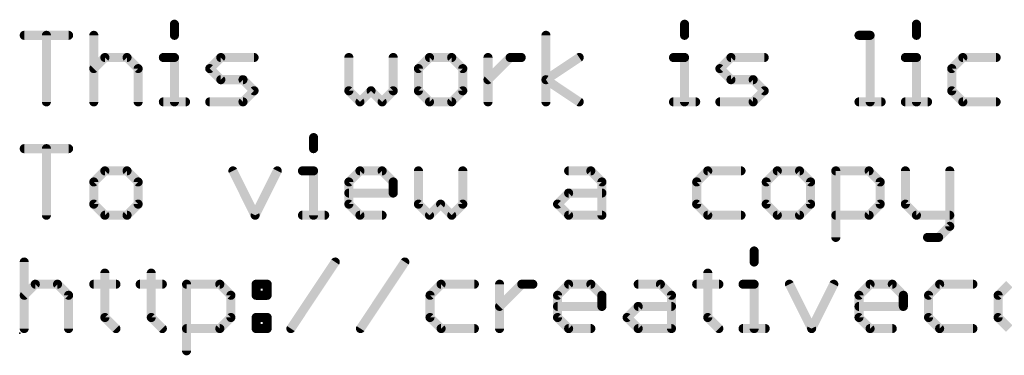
# Model space of a CAD drawing. Extents: x -13 to 79, y -40 to 78.
# Tile 3 of 96: x -12.83 to 3.72, y -20.18 to -14.54. Entities that reach past the tile are written whole.
import ezdxf

# ---------------------------------------------------------------- set-up
doc = ezdxf.new("R2010")
doc.units = 0
doc.layers.add('1', color=22, linetype='CONTINUOUS')
doc.layers.add('23', color=7, linetype='CONTINUOUS')

msp = doc.modelspace()

# ---------------------------------------------------------------- linework, layer by layer
at = {"layer": '1', "const_width": 0.1524}
for points in [[(-10.2256, -14.6208), (-10.2256, -14.8072)], [(-1.65, -14.6208), (-1.65, -14.8072)], [(2.248, -14.6208), (2.248, -14.8072)], [(-12.7508, -14.8072), (-12.0051, -14.8072)], [(-12.378, -15.9258), (-12.378, -14.8072)], [(-11.5814, -14.8072), (-11.5814, -15.9258)], [(-3.9803, -15.9258), (-3.9803, -14.8072)], [(1.282, -14.8072), (1.4684, -14.8072)], [(1.4684, -14.8072), (1.4684, -15.9258)], [(-11.5814, -15.3665), (-11.395, -15.1801)], [(-11.395, -15.1801), (-11.0221, -15.1801)], [(-11.0221, -15.1801), (-10.8357, -15.3665)], [(-10.412, -15.1801), (-10.2256, -15.1801)], [(-10.2256, -15.1801), (-10.2256, -15.9258)], [(-9.6324, -15.3665), (-9.446, -15.1801)], [(-9.446, -15.1801), (-8.8867, -15.1801)], [(-7.2936, -15.1801), (-7.2936, -15.7394)], [(-6.5479, -15.7394), (-6.5479, -15.1801)], [(-5.9378, -15.1801), (-6.1242, -15.3665)], [(-5.5649, -15.1801), (-5.9378, -15.1801)], [(-5.3785, -15.3665), (-5.5649, -15.1801)], [(-4.9548, -15.9258), (-4.9548, -15.1801)], [(-4.9548, -15.553), (-4.582, -15.1801)], [(-4.582, -15.1801), (-4.3955, -15.1801)], [(-3.9803, -15.553), (-3.4211, -15.1801)], [(-1.8364, -15.1801), (-1.65, -15.1801)], [(-1.65, -15.1801), (-1.65, -15.9258)], [(-1.0568, -15.3665), (-0.8704, -15.1801)], [(-0.8704, -15.1801), (-0.3111, -15.1801)], [(2.0616, -15.1801), (2.248, -15.1801)], [(2.248, -15.1801), (2.248, -15.9258)], [(3.0276, -15.1801), (2.8412, -15.3665)], [(3.5869, -15.1801), (3.0276, -15.1801)], [(-10.8357, -15.3665), (-10.8357, -15.9258)], [(-9.446, -15.553), (-9.6324, -15.3665)], [(-6.1242, -15.3665), (-6.1242, -15.7394)], [(-5.3785, -15.7394), (-5.3785, -15.3665)], [(-0.8704, -15.553), (-1.0568, -15.3665)], [(2.8412, -15.3665), (2.8412, -15.7394)], [(-9.0731, -15.553), (-9.446, -15.553)], [(-8.8867, -15.7394), (-9.0731, -15.553)], [(-3.4211, -15.9258), (-3.9803, -15.553)], [(-0.4976, -15.553), (-0.8704, -15.553)], [(-0.3111, -15.7394), (-0.4976, -15.553)], [(-9.0731, -15.9258), (-8.8867, -15.7394)], [(-7.2936, -15.7394), (-7.1072, -15.9258)], [(-7.1072, -15.9258), (-6.9208, -15.7394)], [(-6.9208, -15.7394), (-6.7343, -15.9258)], [(-6.7343, -15.9258), (-6.5479, -15.7394)], [(-6.1242, -15.7394), (-5.9378, -15.9258)], [(-5.5649, -15.9258), (-5.3785, -15.7394)], [(-0.4976, -15.9258), (-0.3111, -15.7394)], [(2.8412, -15.7394), (3.0276, -15.9258)], [(-10.412, -15.9258), (-10.0392, -15.9258)], [(-9.6324, -15.9258), (-9.0731, -15.9258)], [(-5.9378, -15.9258), (-5.5649, -15.9258)], [(-1.8364, -15.9258), (-1.4636, -15.9258)], [(-1.0568, -15.9258), (-0.4976, -15.9258)], [(1.282, -15.9258), (1.6548, -15.9258)], [(2.0616, -15.9258), (2.4344, -15.9258)], [(3.0276, -15.9258), (3.5869, -15.9258)], [(-7.8868, -16.5258), (-7.8868, -16.7122)], [(-12.7508, -16.7122), (-12.0051, -16.7122)], [(-12.378, -17.8308), (-12.378, -16.7122)], [(-11.395, -17.0851), (-11.5814, -17.2715)], [(-11.0221, -17.0851), (-11.395, -17.0851)], [(-10.8357, -17.2715), (-11.0221, -17.0851)], [(-9.2426, -17.0851), (-8.8698, -17.8308)], [(-8.8698, -17.8308), (-8.4969, -17.0851)], [(-8.0732, -17.0851), (-7.8868, -17.0851)], [(-7.8868, -17.0851), (-7.8868, -17.8308)], [(-7.2936, -17.2715), (-7.1072, -17.0851)], [(-7.1072, -17.0851), (-6.7343, -17.0851)], [(-6.7343, -17.0851), (-6.5479, -17.2715)], [(-6.1242, -17.0851), (-6.1242, -17.6444)], [(-5.3785, -17.6444), (-5.3785, -17.0851)], [(-3.599, -17.0851), (-3.2262, -17.0851)], [(-3.2262, -17.0851), (-3.0397, -17.2715)], [(-1.2602, -17.0851), (-1.4466, -17.2715)], [(-0.7009, -17.0851), (-1.2602, -17.0851)], [(-0.0908, -17.0851), (-0.2772, -17.2715)], [(0.282, -17.0851), (-0.0908, -17.0851)], [(0.4685, -17.2715), (0.282, -17.0851)], [(0.8922, -18.2036), (0.8922, -17.0851)], [(0.8922, -17.0851), (1.4514, -17.0851)], [(1.4514, -17.0851), (1.6379, -17.2715)], [(2.0616, -17.0851), (2.0616, -17.6444)], [(2.8073, -17.0851), (2.8073, -18.0172)], [(-11.5814, -17.2715), (-11.5814, -17.6444)], [(-10.8357, -17.6444), (-10.8357, -17.2715)], [(-7.2936, -17.6444), (-7.2936, -17.2715)], [(-6.5479, -17.2715), (-6.5479, -17.458)], [(-3.0397, -17.2715), (-3.0397, -17.8308)], [(-1.4466, -17.2715), (-1.4466, -17.6444)], [(-0.2772, -17.2715), (-0.2772, -17.6444)], [(0.4685, -17.6444), (0.4685, -17.2715)], [(1.6379, -17.2715), (1.6379, -17.6444)], [(-6.5479, -17.458), (-7.2936, -17.458)], [(-3.7854, -17.6444), (-3.599, -17.458)], [(-3.599, -17.458), (-3.0397, -17.458)], [(-11.5814, -17.6444), (-11.395, -17.8308)], [(-11.0221, -17.8308), (-10.8357, -17.6444)], [(-7.1072, -17.8308), (-7.2936, -17.6444)], [(-6.1242, -17.6444), (-5.9378, -17.8308)], [(-5.9378, -17.8308), (-5.7514, -17.6444)], [(-5.7514, -17.6444), (-5.5649, -17.8308)], [(-5.5649, -17.8308), (-5.3785, -17.6444)], [(-3.599, -17.8308), (-3.7854, -17.6444)], [(-1.4466, -17.6444), (-1.2602, -17.8308)], [(-0.2772, -17.6444), (-0.0908, -17.8308)], [(0.282, -17.8308), (0.4685, -17.6444)], [(1.6379, -17.6444), (1.4514, -17.8308)], [(2.0616, -17.6444), (2.248, -17.8308)], [(-11.395, -17.8308), (-11.0221, -17.8308)], [(-8.0732, -17.8308), (-7.7004, -17.8308)], [(-6.7343, -17.8308), (-7.1072, -17.8308)], [(-3.0397, -17.8308), (-3.599, -17.8308)], [(-1.2602, -17.8308), (-0.7009, -17.8308)], [(-0.0908, -17.8308), (0.282, -17.8308)], [(1.4514, -17.8308), (0.8922, -17.8308)], [(2.248, -17.8308), (2.8073, -17.8308)], [(2.8073, -18.0172), (2.6208, -18.2036)], [(2.6208, -18.2036), (2.4344, -18.2036)], [(-0.4806, -18.4308), (-0.4806, -18.6172)], [(-12.7508, -18.6172), (-12.7508, -19.7358)], [(-8.2681, -19.7358), (-7.5224, -18.6172)], [(-7.0987, -19.7358), (-6.353, -18.6172)], [(-11.395, -18.8037), (-11.395, -19.5494)], [(-10.6154, -18.8037), (-10.6154, -19.5494)], [(-1.2602, -18.8037), (-1.2602, -19.5494)], [(-12.7508, -19.1765), (-12.5644, -18.9901)], [(-12.5644, -18.9901), (-12.1915, -18.9901)], [(-12.1915, -18.9901), (-12.0051, -19.1765)], [(-11.5814, -18.9901), (-11.2086, -18.9901)], [(-10.8018, -18.9901), (-10.429, -18.9901)], [(-10.0222, -20.1087), (-10.0222, -18.9901)], [(-10.0222, -18.9901), (-9.4629, -18.9901)], [(-9.4629, -18.9901), (-9.2765, -19.1765)], [(-8.8528, -18.9901), (-8.6664, -18.9901)], [(-8.8528, -19.1765), (-8.8528, -18.9901)], [(-8.6664, -18.9901), (-8.6664, -19.1765)], [(-5.7429, -18.9901), (-5.9293, -19.1765)], [(-5.1836, -18.9901), (-5.7429, -18.9901)], [(-4.7599, -19.7358), (-4.7599, -18.9901)], [(-4.7599, -19.363), (-4.3871, -18.9901)], [(-4.3871, -18.9901), (-4.2007, -18.9901)], [(-3.7854, -19.1765), (-3.599, -18.9901)], [(-3.599, -18.9901), (-3.2262, -18.9901)], [(-3.2262, -18.9901), (-3.0397, -19.1765)], [(-2.4296, -18.9901), (-2.0568, -18.9901)], [(-2.0568, -18.9901), (-1.8703, -19.1765)], [(-1.4466, -18.9901), (-1.0738, -18.9901)], [(-0.667, -18.9901), (-0.4806, -18.9901)], [(-0.4806, -18.9901), (-0.4806, -19.7358)], [(0.1126, -18.9901), (0.4854, -19.7358)], [(0.4854, -19.7358), (0.8583, -18.9901)], [(1.282, -19.1765), (1.4684, -18.9901)], [(1.4684, -18.9901), (1.8412, -18.9901)], [(1.8412, -18.9901), (2.0277, -19.1765)], [(2.6378, -18.9901), (2.4514, -19.1765)], [(3.1971, -18.9901), (2.6378, -18.9901)], [(3.8072, -18.9901), (3.6208, -19.1765)], [(-12.0051, -19.1765), (-12.0051, -19.7358)], [(-9.2765, -19.1765), (-9.2765, -19.5494)], [(-8.6664, -19.1765), (-8.8528, -19.1765)], [(-5.9293, -19.1765), (-5.9293, -19.5494)], [(-3.7854, -19.5494), (-3.7854, -19.1765)], [(-3.0397, -19.1765), (-3.0397, -19.363)], [(-1.8703, -19.1765), (-1.8703, -19.7358)], [(1.282, -19.5494), (1.282, -19.1765)], [(2.0277, -19.1765), (2.0277, -19.363)], [(2.4514, -19.1765), (2.4514, -19.5494)], [(3.6208, -19.1765), (3.6208, -19.5494)], [(-3.0397, -19.363), (-3.7854, -19.363)], [(-2.616, -19.5494), (-2.4296, -19.363)], [(-2.4296, -19.363), (-1.8703, -19.363)], [(2.0277, -19.363), (1.282, -19.363)], [(-11.395, -19.5494), (-11.2086, -19.7358)], [(-10.6154, -19.5494), (-10.429, -19.7358)], [(-9.2765, -19.5494), (-9.4629, -19.7358)], [(-8.8528, -19.5494), (-8.6664, -19.5494)], [(-8.8528, -19.7358), (-8.8528, -19.5494)], [(-8.6664, -19.5494), (-8.6664, -19.7358)], [(-5.9293, -19.5494), (-5.7429, -19.7358)], [(-3.599, -19.7358), (-3.7854, -19.5494)], [(-2.4296, -19.7358), (-2.616, -19.5494)], [(-1.2602, -19.5494), (-1.0738, -19.7358)], [(1.4684, -19.7358), (1.282, -19.5494)], [(2.4514, -19.5494), (2.6378, -19.7358)], [(3.6208, -19.5494), (3.8072, -19.7358)], [(-9.4629, -19.7358), (-10.0222, -19.7358)], [(-8.6664, -19.7358), (-8.8528, -19.7358)], [(-5.7429, -19.7358), (-5.1836, -19.7358)], [(-3.2262, -19.7358), (-3.599, -19.7358)], [(-1.8703, -19.7358), (-2.4296, -19.7358)], [(-0.667, -19.7358), (-0.2942, -19.7358)], [(1.8412, -19.7358), (1.4684, -19.7358)], [(2.6378, -19.7358), (3.1971, -19.7358)]]:
    msp.add_lwpolyline(points, dxfattribs=at)
at = {"layer": '1', "const_width": 0.0762}
for points in [[(-10.1875, -14.6208, 1), (-10.2637, -14.6208)], [(-1.6119, -14.6208, 1), (-1.6881, -14.6208)], [(2.2861, -14.6208, 1), (2.2099, -14.6208)], [(-12.7508, -14.7691, 1), (-12.7508, -14.8453)], [(-12.3399, -14.8072, 1), (-12.4161, -14.8072)], [(-12.0051, -14.8453, 1), (-12.0051, -14.7691)], [(-11.5433, -14.8072, 1), (-11.6195, -14.8072)], [(-10.2637, -14.8072, 1), (-10.1875, -14.8072)], [(-3.9422, -14.8072, 1), (-4.0184, -14.8072)], [(-1.6881, -14.8072, 1), (-1.6119, -14.8072)], [(1.282, -14.7691, 1), (1.282, -14.8453)], [(1.5065, -14.8072, 1), (1.4303, -14.8072)], [(1.4684, -14.8453, 1), (1.4684, -14.7691)], [(2.2099, -14.8072, 1), (2.2861, -14.8072)], [(-11.395, -15.142, 1), (-11.395, -15.2182)], [(-11.368, -15.207, 1), (-11.4219, -15.1532)], [(-10.9952, -15.1532, 1), (-11.0491, -15.207)], [(-11.0221, -15.2182, 1), (-11.0221, -15.142)], [(-10.412, -15.142, 1), (-10.412, -15.2182)], [(-10.1875, -15.1801, 1), (-10.2637, -15.1801)], [(-10.2256, -15.2182, 1), (-10.2256, -15.142)], [(-9.446, -15.142, 1), (-9.446, -15.2182)], [(-9.419, -15.207, 1), (-9.4729, -15.1532)], [(-8.8867, -15.2182, 1), (-8.8867, -15.142)], [(-7.2555, -15.1801, 1), (-7.3317, -15.1801)], [(-6.5098, -15.1801, 1), (-6.586, -15.1801)], [(-5.9378, -15.142, 1), (-5.9378, -15.2182)], [(-5.9109, -15.207, 1), (-5.9647, -15.1532)], [(-5.538, -15.1532, 1), (-5.5919, -15.207)], [(-5.5649, -15.2182, 1), (-5.5649, -15.142)], [(-4.9167, -15.1801, 1), (-4.9929, -15.1801)], [(-4.582, -15.142, 1), (-4.582, -15.2182)], [(-4.555, -15.207, 1), (-4.6089, -15.1532)], [(-4.3955, -15.2182, 1), (-4.3955, -15.142)], [(-3.3999, -15.2118, 1), (-3.4422, -15.1484)], [(-1.8364, -15.142, 1), (-1.8364, -15.2182)], [(-1.6119, -15.1801, 1), (-1.6881, -15.1801)], [(-1.65, -15.2182, 1), (-1.65, -15.142)], [(-0.8704, -15.142, 1), (-0.8704, -15.2182)], [(-0.8435, -15.207, 1), (-0.8974, -15.1532)], [(-0.3111, -15.2182, 1), (-0.3111, -15.142)], [(2.0616, -15.142, 1), (2.0616, -15.2182)], [(2.2861, -15.1801, 1), (2.2099, -15.1801)], [(2.248, -15.2182, 1), (2.248, -15.142)], [(3.0276, -15.142, 1), (3.0276, -15.2182)], [(3.0545, -15.207, 1), (3.0006, -15.1532)], [(3.5869, -15.2182, 1), (3.5869, -15.142)], [(-11.6083, -15.3396, 1), (-11.5545, -15.3935)], [(-10.7976, -15.3665, 1), (-10.8738, -15.3665)], [(-10.8626, -15.3935, 1), (-10.8088, -15.3396)], [(-9.6055, -15.3396, 1), (-9.6594, -15.3935)], [(-9.6594, -15.3396, 1), (-9.6055, -15.3935)], [(-6.1512, -15.3396, 1), (-6.0973, -15.3935)], [(-6.0861, -15.3665, 1), (-6.1623, -15.3665)], [(-5.3404, -15.3665, 1), (-5.4166, -15.3665)], [(-5.4055, -15.3935, 1), (-5.3516, -15.3396)], [(-1.0299, -15.3396, 1), (-1.0838, -15.3935)], [(-1.0838, -15.3396, 1), (-1.0299, -15.3935)], [(2.8142, -15.3396, 1), (2.8681, -15.3935)], [(2.8793, -15.3665, 1), (2.8031, -15.3665)], [(-9.446, -15.5149, 1), (-9.446, -15.5911)], [(-9.4729, -15.5799, 1), (-9.419, -15.526)], [(-9.0462, -15.526, 1), (-9.1001, -15.5799)], [(-9.0731, -15.5911, 1), (-9.0731, -15.5149)], [(-4.9818, -15.526, 1), (-4.9279, -15.5799)], [(-3.9592, -15.5212, 1), (-4.0015, -15.5847)], [(-4.0015, -15.5212, 1), (-3.9592, -15.5847)], [(-0.8704, -15.5149, 1), (-0.8704, -15.5911)], [(-0.8974, -15.5799, 1), (-0.8435, -15.526)], [(-0.4706, -15.526, 1), (-0.5245, -15.5799)], [(-0.4976, -15.5911, 1), (-0.4976, -15.5149)], [(-8.8598, -15.7663, 1), (-8.9136, -15.7124)], [(-8.9136, -15.7663, 1), (-8.8598, -15.7124)], [(-7.2667, -15.7124, 1), (-7.3206, -15.7663)], [(-7.3317, -15.7394, 1), (-7.2555, -15.7394)], [(-6.8938, -15.7124, 1), (-6.9477, -15.7663)], [(-6.8938, -15.7663, 1), (-6.9477, -15.7124)], [(-6.586, -15.7394, 1), (-6.5098, -15.7394)], [(-6.521, -15.7663, 1), (-6.5749, -15.7124)], [(-6.0973, -15.7124, 1), (-6.1512, -15.7663)], [(-6.1623, -15.7394, 1), (-6.0861, -15.7394)], [(-5.4166, -15.7394, 1), (-5.3404, -15.7394)], [(-5.3516, -15.7663, 1), (-5.4055, -15.7124)], [(-0.2842, -15.7663, 1), (-0.3381, -15.7124)], [(-0.3381, -15.7663, 1), (-0.2842, -15.7124)], [(2.8681, -15.7124, 1), (2.8142, -15.7663)], [(2.8031, -15.7394, 1), (2.8793, -15.7394)], [(-12.4161, -15.9258, 1), (-12.3399, -15.9258)], [(-11.6195, -15.9258, 1), (-11.5433, -15.9258)], [(-10.8738, -15.9258, 1), (-10.7976, -15.9258)], [(-10.412, -15.8877, 1), (-10.412, -15.9639)], [(-10.2637, -15.9258, 1), (-10.1875, -15.9258)], [(-10.0392, -15.9639, 1), (-10.0392, -15.8877)], [(-9.6324, -15.8877, 1), (-9.6324, -15.9639)], [(-9.1001, -15.8989, 1), (-9.0462, -15.9527)], [(-9.0731, -15.9639, 1), (-9.0731, -15.8877)], [(-7.1341, -15.8989, 1), (-7.0802, -15.9527)], [(-7.1341, -15.9527, 1), (-7.0802, -15.8989)], [(-6.7613, -15.8989, 1), (-6.7074, -15.9527)], [(-6.7613, -15.9527, 1), (-6.7074, -15.8989)], [(-5.9378, -15.8877, 1), (-5.9378, -15.9639)], [(-5.9647, -15.9527, 1), (-5.9109, -15.8989)], [(-5.5919, -15.8989, 1), (-5.538, -15.9527)], [(-5.5649, -15.9639, 1), (-5.5649, -15.8877)], [(-4.9929, -15.9258, 1), (-4.9167, -15.9258)], [(-4.0184, -15.9258, 1), (-3.9422, -15.9258)], [(-3.4422, -15.9575, 1), (-3.3999, -15.8941)], [(-1.8364, -15.8877, 1), (-1.8364, -15.9639)], [(-1.6881, -15.9258, 1), (-1.6119, -15.9258)], [(-1.4636, -15.9639, 1), (-1.4636, -15.8877)], [(-1.0568, -15.8877, 1), (-1.0568, -15.9639)], [(-0.5245, -15.8989, 1), (-0.4706, -15.9527)], [(-0.4976, -15.9639, 1), (-0.4976, -15.8877)], [(1.282, -15.8877, 1), (1.282, -15.9639)], [(1.4303, -15.9258, 1), (1.5065, -15.9258)], [(1.6548, -15.9639, 1), (1.6548, -15.8877)], [(2.0616, -15.8877, 1), (2.0616, -15.9639)], [(2.2099, -15.9258, 1), (2.2861, -15.9258)], [(2.4344, -15.9639, 1), (2.4344, -15.8877)], [(3.0276, -15.8877, 1), (3.0276, -15.9639)], [(3.0006, -15.9527, 1), (3.0545, -15.8989)], [(3.5869, -15.9639, 1), (3.5869, -15.8877)], [(-7.8487, -16.5258, 1), (-7.9249, -16.5258)], [(-12.7508, -16.6741, 1), (-12.7508, -16.7503)], [(-12.3399, -16.7122, 1), (-12.4161, -16.7122)], [(-12.0051, -16.7503, 1), (-12.0051, -16.6741)], [(-7.9249, -16.7122, 1), (-7.8487, -16.7122)], [(-11.395, -17.047, 1), (-11.395, -17.1232)], [(-11.368, -17.112, 1), (-11.4219, -17.0582)], [(-10.9952, -17.0582, 1), (-11.0491, -17.112)], [(-11.0221, -17.1232, 1), (-11.0221, -17.047)], [(-9.2085, -17.0681, 1), (-9.2767, -17.1021)], [(-8.4628, -17.1021, 1), (-8.531, -17.0681)], [(-8.0732, -17.047, 1), (-8.0732, -17.1232)], [(-7.8487, -17.0851, 1), (-7.9249, -17.0851)], [(-7.8868, -17.1232, 1), (-7.8868, -17.047)], [(-7.1072, -17.047, 1), (-7.1072, -17.1232)], [(-7.0802, -17.112, 1), (-7.1341, -17.0582)], [(-6.7074, -17.0582, 1), (-6.7613, -17.112)], [(-6.7343, -17.1232, 1), (-6.7343, -17.047)], [(-6.0861, -17.0851, 1), (-6.1623, -17.0851)], [(-5.3404, -17.0851, 1), (-5.4166, -17.0851)], [(-3.599, -17.047, 1), (-3.599, -17.1232)], [(-3.1992, -17.0582, 1), (-3.2531, -17.112)], [(-3.2262, -17.1232, 1), (-3.2262, -17.047)], [(-1.2602, -17.047, 1), (-1.2602, -17.1232)], [(-1.2333, -17.112, 1), (-1.2871, -17.0582)], [(-0.7009, -17.1232, 1), (-0.7009, -17.047)], [(-0.0908, -17.047, 1), (-0.0908, -17.1232)], [(-0.0639, -17.112, 1), (-0.1178, -17.0582)], [(0.309, -17.0582, 1), (0.2551, -17.112)], [(0.282, -17.1232, 1), (0.282, -17.047)], [(0.9303, -17.0851, 1), (0.8541, -17.0851)], [(0.8922, -17.047, 1), (0.8922, -17.1232)], [(1.4784, -17.0582, 1), (1.4245, -17.112)], [(1.4514, -17.1232, 1), (1.4514, -17.047)], [(2.0997, -17.0851, 1), (2.0235, -17.0851)], [(2.8454, -17.0851, 1), (2.7692, -17.0851)], [(-11.5433, -17.2715, 1), (-11.6195, -17.2715)], [(-11.6083, -17.2446, 1), (-11.5545, -17.2985)], [(-10.7976, -17.2715, 1), (-10.8738, -17.2715)], [(-10.8626, -17.2985, 1), (-10.8088, -17.2446)], [(-7.3206, -17.2446, 1), (-7.2667, -17.2985)], [(-7.2555, -17.2715, 1), (-7.3317, -17.2715)], [(-6.5098, -17.2715, 1), (-6.586, -17.2715)], [(-6.5749, -17.2985, 1), (-6.521, -17.2446)], [(-3.0016, -17.2715, 1), (-3.0778, -17.2715)], [(-3.0667, -17.2985, 1), (-3.0128, -17.2446)], [(-1.4736, -17.2446, 1), (-1.4197, -17.2985)], [(-1.4085, -17.2715, 1), (-1.4847, -17.2715)], [(-0.3042, -17.2446, 1), (-0.2503, -17.2985)], [(-0.2391, -17.2715, 1), (-0.3153, -17.2715)], [(0.5066, -17.2715, 1), (0.4304, -17.2715)], [(0.4415, -17.2985, 1), (0.4954, -17.2446)], [(1.676, -17.2715, 1), (1.5998, -17.2715)], [(1.6109, -17.2985, 1), (1.6648, -17.2446)], [(-7.2936, -17.4199, 1), (-7.2936, -17.4961)], [(-6.586, -17.458, 1), (-6.5098, -17.458)], [(-6.5479, -17.4961, 1), (-6.5479, -17.4199)], [(-3.599, -17.4199, 1), (-3.599, -17.4961)], [(-3.5721, -17.4849, 1), (-3.6259, -17.431)], [(-3.0397, -17.4961, 1), (-3.0397, -17.4199)], [(-11.5545, -17.6174, 1), (-11.6083, -17.6713)], [(-11.6195, -17.6444, 1), (-11.5433, -17.6444)], [(-10.8738, -17.6444, 1), (-10.7976, -17.6444)], [(-10.8088, -17.6713, 1), (-10.8626, -17.6174)], [(-7.2667, -17.6174, 1), (-7.3206, -17.6713)], [(-7.3317, -17.6444, 1), (-7.2555, -17.6444)], [(-6.0973, -17.6174, 1), (-6.1512, -17.6713)], [(-6.1623, -17.6444, 1), (-6.0861, -17.6444)], [(-5.7244, -17.6174, 1), (-5.7783, -17.6713)], [(-5.7244, -17.6713, 1), (-5.7783, -17.6174)], [(-5.4166, -17.6444, 1), (-5.3404, -17.6444)], [(-5.3516, -17.6713, 1), (-5.4055, -17.6174)], [(-3.7585, -17.6174, 1), (-3.8124, -17.6713)], [(-3.8124, -17.6174, 1), (-3.7585, -17.6713)], [(-1.4197, -17.6174, 1), (-1.4736, -17.6713)], [(-1.4847, -17.6444, 1), (-1.4085, -17.6444)], [(-0.2503, -17.6174, 1), (-0.3042, -17.6713)], [(-0.3153, -17.6444, 1), (-0.2391, -17.6444)], [(0.4304, -17.6444, 1), (0.5066, -17.6444)], [(0.4954, -17.6713, 1), (0.4415, -17.6174)], [(1.5998, -17.6444, 1), (1.676, -17.6444)], [(1.6648, -17.6713, 1), (1.6109, -17.6174)], [(2.0885, -17.6174, 1), (2.0346, -17.6713)], [(2.0235, -17.6444, 1), (2.0997, -17.6444)], [(-12.4161, -17.8308, 1), (-12.3399, -17.8308)], [(-11.395, -17.7927, 1), (-11.395, -17.8689)], [(-11.4219, -17.8577, 1), (-11.368, -17.8039)], [(-11.0491, -17.8039, 1), (-10.9952, -17.8577)], [(-11.0221, -17.8689, 1), (-11.0221, -17.7927)], [(-8.9038, -17.8138, 1), (-8.8357, -17.8478)], [(-8.9038, -17.8478, 1), (-8.8357, -17.8138)], [(-8.0732, -17.7927, 1), (-8.0732, -17.8689)], [(-7.9249, -17.8308, 1), (-7.8487, -17.8308)], [(-7.7004, -17.8689, 1), (-7.7004, -17.7927)], [(-7.1072, -17.7927, 1), (-7.1072, -17.8689)], [(-7.1341, -17.8577, 1), (-7.0802, -17.8039)], [(-6.7343, -17.8689, 1), (-6.7343, -17.7927)], [(-5.9647, -17.8039, 1), (-5.9109, -17.8577)], [(-5.9647, -17.8577, 1), (-5.9109, -17.8039)], [(-5.5919, -17.8039, 1), (-5.538, -17.8577)], [(-5.5919, -17.8577, 1), (-5.538, -17.8039)], [(-3.599, -17.7927, 1), (-3.599, -17.8689)], [(-3.6259, -17.8577, 1), (-3.5721, -17.8039)], [(-3.0778, -17.8308, 1), (-3.0016, -17.8308)], [(-3.0397, -17.8689, 1), (-3.0397, -17.7927)], [(-1.2602, -17.7927, 1), (-1.2602, -17.8689)], [(-1.2871, -17.8577, 1), (-1.2333, -17.8039)], [(-0.7009, -17.8689, 1), (-0.7009, -17.7927)], [(-0.0908, -17.7927, 1), (-0.0908, -17.8689)], [(-0.1178, -17.8577, 1), (-0.0639, -17.8039)], [(0.2551, -17.8039, 1), (0.309, -17.8577)], [(0.282, -17.8689, 1), (0.282, -17.7927)], [(0.8922, -17.7927, 1), (0.8922, -17.8689)], [(1.4245, -17.8039, 1), (1.4784, -17.8577)], [(1.4514, -17.8689, 1), (1.4514, -17.7927)], [(2.248, -17.7927, 1), (2.248, -17.8689)], [(2.221, -17.8577, 1), (2.2749, -17.8039)], [(2.8073, -17.8689, 1), (2.8073, -17.7927)], [(2.7692, -18.0172, 1), (2.8454, -18.0172)], [(2.8342, -18.0442, 1), (2.7803, -17.9903)], [(0.8541, -18.2036, 1), (0.9303, -18.2036)], [(2.4344, -18.1655, 1), (2.4344, -18.2417)], [(2.5939, -18.1767, 1), (2.6478, -18.2306)], [(2.6208, -18.2417, 1), (2.6208, -18.1655)], [(-0.4425, -18.4308, 1), (-0.5187, -18.4308)], [(-12.7127, -18.6172, 1), (-12.7889, -18.6172)], [(-7.4907, -18.6384, 1), (-7.5541, -18.5961)], [(-6.3213, -18.6384, 1), (-6.3847, -18.5961)], [(-0.5187, -18.6172, 1), (-0.4425, -18.6172)], [(-11.3569, -18.8037, 1), (-11.4331, -18.8037)], [(-10.5773, -18.8037, 1), (-10.6535, -18.8037)], [(-1.2221, -18.8037, 1), (-1.2983, -18.8037)], [(-12.5644, -18.952, 1), (-12.5644, -19.0282)], [(-12.5374, -19.017, 1), (-12.5913, -18.9632)], [(-12.1646, -18.9632, 1), (-12.2185, -19.017)], [(-12.1915, -19.0282, 1), (-12.1915, -18.952)], [(-11.5814, -18.952, 1), (-11.5814, -19.0282)], [(-11.2086, -19.0282, 1), (-11.2086, -18.952)], [(-10.8018, -18.952, 1), (-10.8018, -19.0282)], [(-10.429, -19.0282, 1), (-10.429, -18.952)], [(-9.9841, -18.9901, 1), (-10.0603, -18.9901)], [(-10.0222, -18.952, 1), (-10.0222, -19.0282)], [(-9.436, -18.9632, 1), (-9.4899, -19.017)], [(-9.4629, -19.0282, 1), (-9.4629, -18.952)], [(-8.8528, -18.952, 1), (-8.8528, -19.0282)], [(-8.8147, -18.9901, 1), (-8.8909, -18.9901)], [(-8.6283, -18.9901, 1), (-8.7045, -18.9901)], [(-8.6664, -19.0282, 1), (-8.6664, -18.952)], [(-5.7429, -18.952, 1), (-5.7429, -19.0282)], [(-5.716, -19.017, 1), (-5.7698, -18.9632)], [(-5.1836, -19.0282, 1), (-5.1836, -18.952)], [(-4.7218, -18.9901, 1), (-4.798, -18.9901)], [(-4.3871, -18.952, 1), (-4.3871, -19.0282)], [(-4.3601, -19.017, 1), (-4.414, -18.9632)], [(-4.2007, -19.0282, 1), (-4.2007, -18.952)], [(-3.599, -18.952, 1), (-3.599, -19.0282)], [(-3.5721, -19.017, 1), (-3.6259, -18.9632)], [(-3.1992, -18.9632, 1), (-3.2531, -19.017)], [(-3.2262, -19.0282, 1), (-3.2262, -18.952)], [(-2.4296, -18.952, 1), (-2.4296, -19.0282)], [(-2.0298, -18.9632, 1), (-2.0837, -19.017)], [(-2.0568, -19.0282, 1), (-2.0568, -18.952)], [(-1.4466, -18.952, 1), (-1.4466, -19.0282)], [(-1.0738, -19.0282, 1), (-1.0738, -18.952)], [(-0.667, -18.952, 1), (-0.667, -19.0282)], [(-0.4425, -18.9901, 1), (-0.5187, -18.9901)], [(-0.4806, -19.0282, 1), (-0.4806, -18.952)], [(0.1466, -18.9731, 1), (0.0785, -19.0071)], [(0.8923, -19.0071, 1), (0.8242, -18.9731)], [(1.4684, -18.952, 1), (1.4684, -19.0282)], [(1.4953, -19.017, 1), (1.4414, -18.9632)], [(1.8682, -18.9632, 1), (1.8143, -19.017)], [(1.8412, -19.0282, 1), (1.8412, -18.952)], [(2.6378, -18.952, 1), (2.6378, -19.0282)], [(2.6647, -19.017, 1), (2.6108, -18.9632)], [(3.1971, -19.0282, 1), (3.1971, -18.952)], [(-12.7777, -19.1496, 1), (-12.7239, -19.2035)], [(-11.967, -19.1765, 1), (-12.0432, -19.1765)], [(-12.032, -19.2035, 1), (-11.9782, -19.1496)], [(-9.2384, -19.1765, 1), (-9.3146, -19.1765)], [(-9.3034, -19.2035, 1), (-9.2496, -19.1496)], [(-8.8528, -19.1384, 1), (-8.8528, -19.2146)], [(-8.8909, -19.1765, 1), (-8.8147, -19.1765)], [(-8.7045, -19.1765, 1), (-8.6283, -19.1765)], [(-8.6664, -19.2146, 1), (-8.6664, -19.1384)], [(-5.9563, -19.1496, 1), (-5.9024, -19.2035)], [(-5.8912, -19.1765, 1), (-5.9674, -19.1765)], [(-3.8124, -19.1496, 1), (-3.7585, -19.2035)], [(-3.7473, -19.1765, 1), (-3.8235, -19.1765)], [(-3.0016, -19.1765, 1), (-3.0778, -19.1765)], [(-3.0667, -19.2035, 1), (-3.0128, -19.1496)], [(-1.8322, -19.1765, 1), (-1.9084, -19.1765)], [(-1.8973, -19.2035, 1), (-1.8434, -19.1496)], [(1.255, -19.1496, 1), (1.3089, -19.2035)], [(1.3201, -19.1765, 1), (1.2439, -19.1765)], [(2.0658, -19.1765, 1), (1.9896, -19.1765)], [(2.0007, -19.2035, 1), (2.0546, -19.1496)], [(2.4244, -19.1496, 1), (2.4783, -19.2035)], [(2.4895, -19.1765, 1), (2.4133, -19.1765)], [(3.5938, -19.1496, 1), (3.6477, -19.2035)], [(3.6589, -19.1765, 1), (3.5827, -19.1765)], [(-4.7869, -19.336, 1), (-4.733, -19.3899)], [(-3.7854, -19.3249, 1), (-3.7854, -19.4011)], [(-3.0778, -19.363, 1), (-3.0016, -19.363)], [(-3.0397, -19.4011, 1), (-3.0397, -19.3249)], [(-2.4296, -19.3249, 1), (-2.4296, -19.4011)], [(-2.4027, -19.3899, 1), (-2.4565, -19.336)], [(-1.8703, -19.4011, 1), (-1.8703, -19.3249)], [(1.282, -19.3249, 1), (1.282, -19.4011)], [(1.9896, -19.363, 1), (2.0658, -19.363)], [(2.0277, -19.4011, 1), (2.0277, -19.3249)], [(-11.368, -19.5224, 1), (-11.4219, -19.5763)], [(-11.4331, -19.5494, 1), (-11.3569, -19.5494)], [(-10.5884, -19.5224, 1), (-10.6423, -19.5763)], [(-10.6535, -19.5494, 1), (-10.5773, -19.5494)], [(-9.3146, -19.5494, 1), (-9.2384, -19.5494)], [(-9.2496, -19.5763, 1), (-9.3034, -19.5224)], [(-8.8528, -19.5113, 1), (-8.8528, -19.5875)], [(-8.8147, -19.5494, 1), (-8.8909, -19.5494)], [(-8.6283, -19.5494, 1), (-8.7045, -19.5494)], [(-8.6664, -19.5875, 1), (-8.6664, -19.5113)], [(-5.9024, -19.5224, 1), (-5.9563, -19.5763)], [(-5.9674, -19.5494, 1), (-5.8912, -19.5494)], [(-3.7585, -19.5224, 1), (-3.8124, -19.5763)], [(-3.8235, -19.5494, 1), (-3.7473, -19.5494)], [(-2.5891, -19.5224, 1), (-2.643, -19.5763)], [(-2.643, -19.5224, 1), (-2.5891, -19.5763)], [(-1.2333, -19.5224, 1), (-1.2872, -19.5763)], [(-1.2983, -19.5494, 1), (-1.2221, -19.5494)], [(1.3089, -19.5224, 1), (1.255, -19.5763)], [(1.2439, -19.5494, 1), (1.3201, -19.5494)], [(2.4783, -19.5224, 1), (2.4244, -19.5763)], [(2.4133, -19.5494, 1), (2.4895, -19.5494)], [(3.6477, -19.5224, 1), (3.5938, -19.5763)], [(3.5827, -19.5494, 1), (3.6589, -19.5494)], [(-11.2355, -19.7627, 1), (-11.1816, -19.7089)], [(-10.4559, -19.7627, 1), (-10.402, -19.7089)], [(-10.0222, -19.6977, 1), (-10.0222, -19.7739)], [(-9.4899, -19.7089, 1), (-9.436, -19.7627)], [(-9.4629, -19.7739, 1), (-9.4629, -19.6977)], [(-8.8528, -19.6977, 1), (-8.8528, -19.7739)], [(-8.6664, -19.7739, 1), (-8.6664, -19.6977)], [(-8.2998, -19.7147, 1), (-8.2364, -19.7569)], [(-7.1304, -19.7147, 1), (-7.067, -19.7569)], [(-5.7429, -19.6977, 1), (-5.7429, -19.7739)], [(-5.7698, -19.7627, 1), (-5.716, -19.7089)], [(-5.1836, -19.7739, 1), (-5.1836, -19.6977)], [(-3.599, -19.6977, 1), (-3.599, -19.7739)], [(-3.6259, -19.7627, 1), (-3.5721, -19.7089)], [(-3.2262, -19.7739, 1), (-3.2262, -19.6977)], [(-2.4296, -19.6977, 1), (-2.4296, -19.7739)], [(-2.4565, -19.7627, 1), (-2.4027, -19.7089)], [(-1.8703, -19.7739, 1), (-1.8703, -19.6977)], [(-1.1007, -19.7627, 1), (-1.0468, -19.7089)], [(-0.667, -19.6977, 1), (-0.667, -19.7739)], [(-0.2942, -19.7739, 1), (-0.2942, -19.6977)], [(0.4513, -19.7188, 1), (0.5195, -19.7528)], [(0.4513, -19.7528, 1), (0.5195, -19.7188)], [(1.4684, -19.6977, 1), (1.4684, -19.7739)], [(1.4414, -19.7627, 1), (1.4953, -19.7089)], [(1.8412, -19.7739, 1), (1.8412, -19.6977)], [(2.6378, -19.6977, 1), (2.6378, -19.7739)], [(2.6108, -19.7627, 1), (2.6647, -19.7089)], [(3.1971, -19.7739, 1), (3.1971, -19.6977)], [(-12.7889, -19.7358, 1), (-12.7127, -19.7358)], [(-12.0432, -19.7358, 1), (-11.967, -19.7358)], [(-8.8909, -19.7358, 1), (-8.8147, -19.7358)], [(-8.7045, -19.7358, 1), (-8.6283, -19.7358)], [(-4.798, -19.7358, 1), (-4.7218, -19.7358)], [(-1.9084, -19.7358, 1), (-1.8322, -19.7358)], [(-0.5187, -19.7358, 1), (-0.4425, -19.7358)], [(-10.0603, -20.1087, 1), (-9.9841, -20.1087)]]:
    msp.add_lwpolyline(points, format="xyb", dxfattribs=at)
at = {"layer": '23'}
msp.add_point((-12.827, -19.812), dxfattribs=at)

doc.saveas('drawing.dxf')
